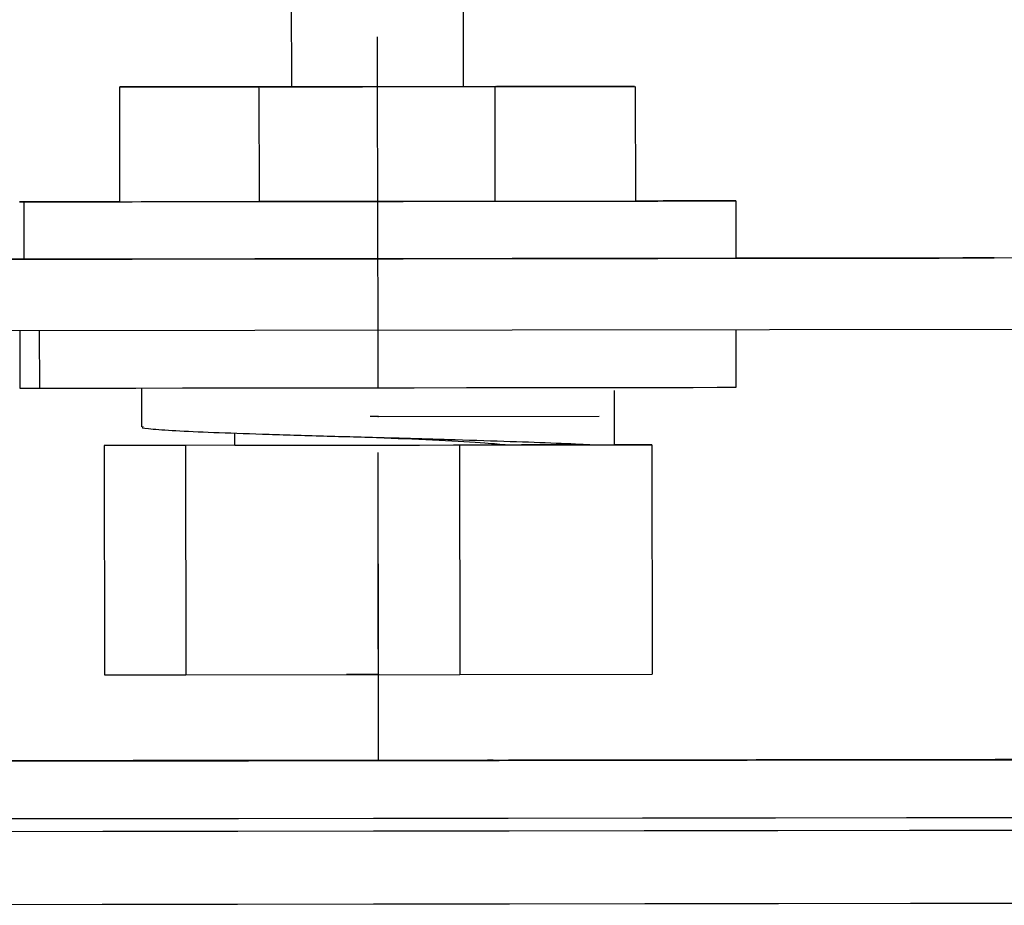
# Model space of a CAD drawing. Header units: millimetres. Extents: x -270 to 42, y 81 to 379.
# Tile 16 of 25: x -216 to -181, y 199 to 230. Entities that reach past the tile are written whole.
import ezdxf

# ---------------------------------------------------------------- set-up
doc = ezdxf.new("R2010")
doc.units = ezdxf.units.MM
doc.header["$PDSIZE"] = -1

msp = doc.modelspace()

# ---------------------------------------------------------------- linework, layer by layer
at = {"color": 7, "linetype": 'Continuous', "lineweight": 25}
for p, q in [((-206.151, 227.783), (-206.183, 254.783)), ((-200.151, 227.791), (-200.184, 254.791)), ((-199.05, 227.792), (-207.296, 227.782)), ((-200.151, 227.791), (-199.006, 227.793)), ((-199.045, 223.792), (-199.05, 227.792)), ((-194.146, 223.798), (-194.151, 227.798)), ((-212.146, 223.776), (-212.151, 227.776)), ((-207.296, 227.782), (-207.291, 223.782)), ((-207.252, 227.783), (-206.151, 227.784)), ((-215.499, 223.772), (-215.496, 221.772)), ((-199.045, 223.792), (-207.291, 223.782)), ((-190.644, 221.802), (-190.646, 223.802)), ((-172.678, 221.823), (-233.678, 221.749)), ((-218.161, 221.768), (-213.838, 221.774)), ((-215.644, 221.772), (-215.496, 221.772)), ((-192.484, 221.8), (-188.161, 221.805)), ((-172.609, 221.825), (-190.644, 221.803)), ((-188.126, 221.806), (-190.644, 221.803)), ((-188.126, 221.805), (-188.126, 221.806)), ((-172.675, 219.323), (-233.675, 219.249)), ((-215.64, 219.271), (-215.638, 217.272)), ((-214.957, 219.272), (-214.955, 217.273)), ((-190.638, 217.302), (-190.641, 219.301)), ((-215.638, 217.272), (-214.955, 217.273)), ((-211.388, 217.277), (-211.386, 215.919)), ((-194.886, 215.297), (-194.888, 217.189)), ((-208.136, 215.281), (-208.136, 215.705)), ((-208.136, 215.281), (-212.691, 215.276)), ((-212.691, 215.276), (-209.854, 215.279)), ((-212.691, 215.276), (-212.682, 207.276)), ((-209.854, 215.279), (-200.299, 215.29)), ((-209.854, 215.279), (-209.845, 207.279)), ((-200.299, 215.29), (-193.58, 215.299)), ((-200.299, 215.29), (-200.289, 207.29)), ((-196.417, 215.296), (-198.136, 215.294)), ((-195.747, 215.296), (-196.417, 215.296)), ((-193.58, 215.299), (-194.886, 215.297)), ((-193.58, 215.299), (-193.57, 207.299)), ((-212.682, 207.276), (-209.845, 207.279)), ((-209.845, 207.279), (-200.289, 207.29)), ((-200.289, 207.29), (-193.57, 207.299))]:
    msp.add_line(p, q, dxfattribs=at)
at = {"color": 7, "linetype": 'Continuous'}
for p, q in [((-203.144, 221.787), (-203.153, 229.523)), ((-203.138, 217.287), (-203.147, 225.023)), ((-203.144, 221.787), (-202.552, 221.788)), ((-203.138, 217.287), (-201.877, 217.288)), ((-203.137, 216.287), (-203.417, 216.287)), ((-203.137, 216.287), (-195.422, 216.296)), ((-203.126, 207.287), (-203.135, 215.023)), ((-203.122, 204.287), (-203.132, 212.023)), ((-203.126, 207.287), (-204.244, 207.286)), ((-203.122, 204.287), (-206.99, 204.282))]:
    msp.add_line(p, q, dxfattribs=at)
at = {"color": 7, "linetype": 'Continuous', "lineweight": 25, "flags": 128}
for points in [[(-206.151, 227.783), (-205.973, 227.784), (-205.454, 227.784), (-204.658, 227.785), (-203.68, 227.786), (-202.638, 227.788), (-201.658, 227.789), (-200.858, 227.79), (-200.335, 227.79), (-200.151, 227.791)], [(-199.05, 227.792), (-197.546, 227.793), (-196.264, 227.795), (-195.254, 227.796), (-194.556, 227.797), (-194.198, 227.798), (-194.193, 227.798), (-194.542, 227.798), (-195.231, 227.797), (-196.233, 227.796), (-197.508, 227.794), (-199.006, 227.793)], [(-207.252, 227.783), (-208.307, 227.781), (-209.265, 227.78), (-210.109, 227.779), (-210.823, 227.778), (-211.393, 227.777), (-211.809, 227.777), (-212.063, 227.776), (-212.151, 227.776)], [(-212.151, 227.776), (-212.07, 227.776), (-211.822, 227.776), (-211.413, 227.777), (-210.848, 227.777), (-210.14, 227.778), (-209.301, 227.779), (-208.347, 227.78), (-207.296, 227.782)], [(-212.146, 223.777), (-212.92, 223.776), (-214.069, 223.774), (-214.92, 223.773), (-215.451, 223.772), (-215.645, 223.772), (-215.499, 223.772)], [(-215.499, 223.772), (-215.015, 223.772), (-214.208, 223.773), (-213.099, 223.775), (-211.719, 223.776), (-210.105, 223.778), (-208.301, 223.78), (-206.356, 223.782), (-204.324, 223.785), (-202.26, 223.787), (-200.22, 223.79), (-198.259, 223.792), (-196.432, 223.795), (-194.788, 223.797), (-193.372, 223.798), (-192.223, 223.8), (-191.372, 223.801), (-190.841, 223.802), (-190.647, 223.802), (-190.793, 223.802)], [(-212.146, 223.776), (-212.065, 223.776), (-211.817, 223.776), (-211.408, 223.777), (-210.843, 223.777), (-210.135, 223.778), (-209.296, 223.779), (-208.342, 223.78), (-207.291, 223.782)], [(-199.045, 223.792), (-197.541, 223.793), (-196.259, 223.795), (-195.25, 223.796), (-194.552, 223.797), (-194.193, 223.798), (-194.146, 223.798)], [(-190.793, 223.802), (-191.277, 223.802), (-192.084, 223.801), (-193.192, 223.8), (-194.146, 223.799)], [(-215.496, 221.772), (-215.013, 221.772), (-214.206, 221.773), (-213.097, 221.775), (-211.717, 221.776), (-210.102, 221.778), (-208.298, 221.78), (-206.354, 221.782), (-204.322, 221.785), (-202.257, 221.787), (-200.217, 221.79), (-198.257, 221.792), (-196.43, 221.795), (-194.786, 221.797), (-193.37, 221.798), (-192.221, 221.8), (-191.369, 221.801), (-190.839, 221.802), (-190.644, 221.802), (-190.644, 221.802)], [(-188.161, 221.805), (-186.893, 221.806), (-185.673, 221.808), (-184.547, 221.809), (-183.56, 221.811), (-182.749, 221.812), (-182.145, 221.812), (-181.772, 221.813), (-181.644, 221.813)], [(-181.644, 221.813), (-181.765, 221.813), (-182.132, 221.813), (-182.729, 221.812), (-183.535, 221.811), (-184.518, 221.81), (-185.64, 221.809), (-186.858, 221.807), (-188.126, 221.806)], [(-214.955, 217.273), (-214.123, 217.273), (-212.991, 217.275), (-211.591, 217.276), (-209.96, 217.278), (-208.143, 217.28), (-206.189, 217.283), (-204.152, 217.285), (-202.088, 217.288), (-200.052, 217.29), (-198.1, 217.292), (-196.286, 217.295), (-194.659, 217.297), (-193.263, 217.299), (-192.136, 217.3), (-191.309, 217.301), (-190.806, 217.302), (-190.638, 217.302)], [(-208.136, 215.281), (-208.133, 215.281), (-207.922, 215.281)], [(-207.922, 215.281), (-207.385, 215.282), (-206.558, 215.283), (-205.498, 215.284), (-204.277, 215.285), (-202.979, 215.287), (-201.69, 215.289), (-200.501, 215.29), (-199.491, 215.291), (-198.729, 215.292), (-198.268, 215.293), (-198.136, 215.293)], [(-243.03, 204.236), (-239.722, 204.24), (-236.209, 204.244), (-232.511, 204.248), (-228.649, 204.253), (-224.644, 204.258), (-220.519, 204.263), (-216.296, 204.268), (-212, 204.273), (-207.654, 204.278), (-203.283, 204.283), (-198.91, 204.289), (-194.562, 204.294), (-190.261, 204.299), (-186.032, 204.304), (-181.899, 204.31), (-177.885, 204.314)], [(-177.544, 204.321), (-177.596, 204.321), (-181.601, 204.316), (-185.726, 204.312), (-189.949, 204.307), (-194.245, 204.301), (-198.591, 204.296), (-202.962, 204.291), (-207.334, 204.286), (-211.683, 204.28), (-215.984, 204.275), (-219.029, 204.271)], [(-207.122, 204.282), (-206.93, 204.282), (-206.365, 204.283), (-205.482, 204.284), (-204.369, 204.285), (-203.133, 204.287), (-201.897, 204.288), (-200.78, 204.29), (-199.893, 204.291), (-199.321, 204.292), (-199.122, 204.292)], [(-205.212, 204.285), (-205.465, 204.284), (-206.352, 204.283), (-206.923, 204.283), (-207.122, 204.282)], [(-200.522, 204.29), (-200.718, 204.29), (-201.279, 204.289), (-202.121, 204.288), (-203.115, 204.287), (-204.111, 204.286), (-204.956, 204.285), (-205.522, 204.284), (-205.722, 204.284)], [(-200.597, 204.29), (-200.787, 204.29), (-201.332, 204.289), (-202.15, 204.288), (-203.115, 204.287), (-204.082, 204.286), (-204.903, 204.285), (-205.452, 204.284), (-205.647, 204.284)], [(-205.647, 204.284), (-205.458, 204.284), (-204.913, 204.285), (-204.095, 204.286), (-203.129, 204.287), (-202.162, 204.288), (-201.342, 204.289), (-200.792, 204.29), (-200.597, 204.29)], [(-199.122, 204.292), (-199.315, 204.292), (-199.88, 204.291), (-200.762, 204.29), (-201.137, 204.29)], [(-242.815, 202.227), (-238.953, 202.231), (-234.908, 202.236), (-230.7, 202.241), (-226.353, 202.246), (-221.887, 202.252), (-217.325, 202.257), (-212.691, 202.263), (-208.008, 202.268), (-203.301, 202.274), (-198.592, 202.28), (-193.906, 202.285), (-189.268, 202.291), (-184.7, 202.297), (-180.226, 202.302)], [(-180.097, 201.846), (-184.596, 201.84), (-189.19, 201.834), (-193.854, 201.829), (-198.566, 201.823), (-203.301, 201.817), (-208.035, 201.811), (-212.744, 201.806), (-217.404, 201.8), (-221.991, 201.795), (-226.483, 201.789), (-230.855, 201.784), (-235.085, 201.779), (-239.153, 201.774), (-243.037, 201.77)], [(-243.114, 199.235), (-239.222, 199.24), (-235.146, 199.245), (-230.907, 199.25), (-226.526, 199.255), (-222.026, 199.26), (-217.43, 199.266), (-212.76, 199.271), (-208.042, 199.277), (-203.298, 199.283), (-198.554, 199.289), (-193.833, 199.294), (-189.159, 199.3), (-184.556, 199.306), (-180.048, 199.311)], [(-243.114, 199.235), (-239.222, 199.24), (-235.146, 199.245), (-230.907, 199.25), (-226.526, 199.255), (-222.026, 199.26), (-217.43, 199.266), (-212.76, 199.271), (-208.042, 199.277), (-203.298, 199.283), (-198.554, 199.289), (-193.833, 199.294), (-189.159, 199.3), (-184.556, 199.306), (-180.048, 199.311)]]:
    msp.add_lwpolyline(points, dxfattribs=at)
at = {"color": 7, "linetype": 'Continuous', "lineweight": 25}
for points, knots in [([(-211.339, 215.919), (-211.354, 215.915), (-211.434, 215.89), (-211.037, 215.846), (-210.144, 215.782), (-208.736, 215.723), (-206.969, 215.665), (-204.94, 215.602), (-202.792, 215.545), (-200.67, 215.487), (-198.699, 215.424), (-197.073, 215.366), (-196.068, 215.324), (-195.787, 215.3), (-195.747, 215.296)], [0, 0, 0, 0, 0.021104, 0.116899, 0.214326, 0.310121, 0.405916, 0.503342, 0.599137, 0.694932, 0.792359, 0.888154, 0.983949, 1, 1, 1, 1]), ([(-203.099, 215.553), (-203.041, 215.55), (-202.335, 215.517), (-200.965, 215.454), (-199.398, 215.37), (-198.849, 215.316), (-198.61, 215.293)], [0, 0, 0, 0, 0.031143, 0.381169, 0.731196, 1, 1, 1, 1])]:
    msp.add_open_spline(points, degree=3, knots=knots, dxfattribs=at)
at = {"color": 7, "linetype": 'Continuous'}
for p in [(-203.144, 221.787), (-203.138, 217.287), (-203.137, 216.287), (-203.126, 207.287), (-203.122, 204.287)]:
    msp.add_point(p, dxfattribs=at)

doc.saveas('drawing.dxf')
